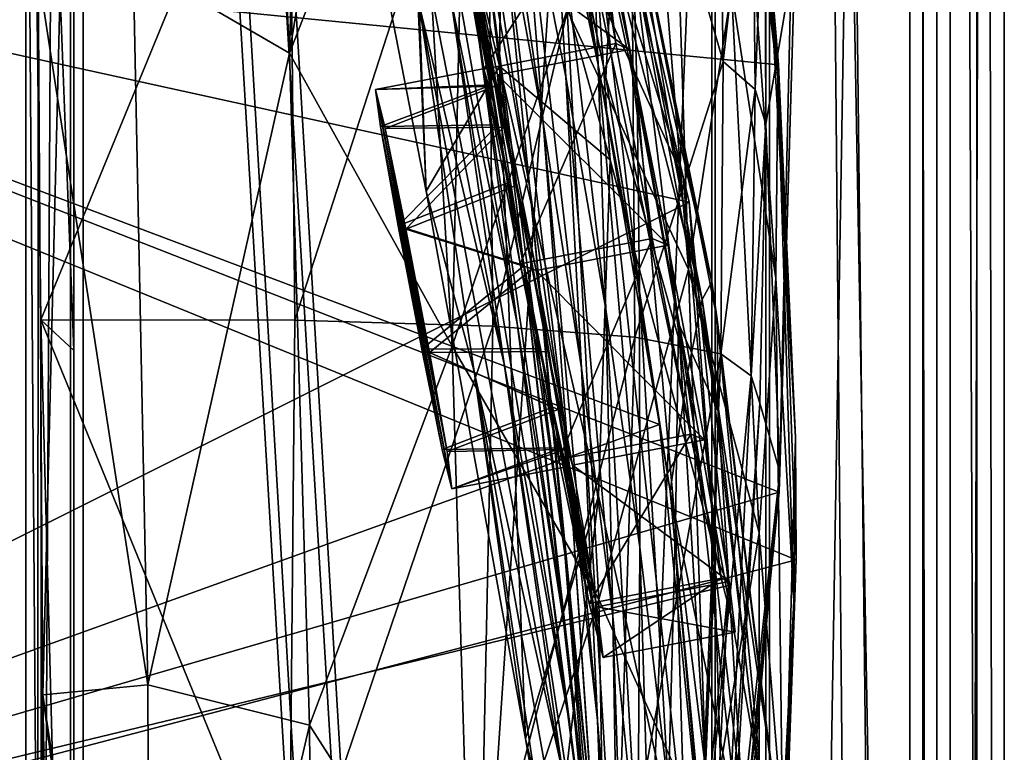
# Model space of a CAD drawing. Header units: metres. Extents: x -904 to 0, y -908 to 0.
# Tile 64 of 154: x -55 to 0, y -485 to -444. Entities that reach past the tile are written whole.
import ezdxf

# ---------------------------------------------------------------- set-up
doc = ezdxf.new("R2010")
doc.units = ezdxf.units.M

msp = doc.modelspace()

# ---------------------------------------------------------------- linework, layer by layer
at = {"layer": 'None012'}
for points in [[(-51.518902, -163.519562, 2063.059814), (-51.518902, -836.377136, 2063.059814), (-4.519207, -133.377289, 2063.059814)], [(-51.518902, -836.377136, 2063.059814), (-34.448139, -844.306091, 2063.059814), (-4.519207, -133.377289, 2063.059814)], [(-34.448139, -844.306091, 163.059708), (-51.518902, -836.377136, 163.059708), (-4.519207, -133.377289, 163.059708)], [(-4.519207, -133.377289, 163.059708), (-51.518902, -836.377136, 163.059708), (-51.518902, -163.519562, 163.059708)], [(-4.519207, -133.377289, 2063.059814), (-34.448139, -844.306091, 2063.059814), (-4.519207, -887.377258, 2063.059814)], [(-4.519207, -887.377258, 163.059708), (-34.448139, -844.306091, 163.059708), (-4.519207, -133.377289, 163.059708)], [(-4.519207, -887.377258, 163.059708), (-4.519207, -133.377289, 163.059708), (-4.519207, -887.377258, 173.920044)], [(-4.519207, -133.377289, 163.059708), (-4.519207, -133.377289, 2063.059814), (-4.519207, -887.377258, 173.920044)], [(-4.519207, -887.377258, 173.920044), (-4.519207, -133.377289, 2063.059814), (-4.519207, -887.377258, 2051.920166)], [(-4.519207, -133.377289, 2063.059814), (-4.519207, -887.377258, 2063.059814), (-4.519207, -887.377258, 2051.920166)], [(-51.518902, -836.377136, 163.059708), (-51.518902, -495.105316, 182.490662), (-51.518902, -163.519562, 163.059708)], [(-51.518902, -495.105316, 182.490662), (-51.518902, -411.783142, 184.444412), (-51.518902, -163.519562, 163.059708)], [(-51.518902, -163.519562, 2063.059814), (-51.518902, -395.558533, 2040.610718), (-51.518902, -462.743958, 2043.003296)], [(-51.518902, -462.743958, 2043.003296), (-51.518902, -529.971802, 2043.136353), (-51.518902, -163.519562, 2063.059814)], [(-51.518902, -529.971802, 2043.136353), (-51.518902, -836.377136, 2063.059814), (-51.518902, -163.519562, 2063.059814)], [(-53.340942, -461.049896, 2042.971069), (-51.518902, -462.743958, 2043.003296), (-54.164406, -394.131256, 2040.5354)], [(-51.518902, -462.743958, 2043.003296), (-51.518902, -395.558533, 2040.610718), (-54.164406, -394.131256, 2040.5354)], [(-53.340942, -461.049896, 2042.971069), (-54.164406, -394.131256, 2040.5354), (-39.61805, -427.646545, 1989.055786)], [(-38.348515, -402.753815, 284.171265), (-41.466755, -410.242004, 259.599365), (-39.583576, -446.280334, 258.79776)], [(-33.971493, -411.755524, 308.193176), (-38.348515, -402.753815, 284.171265), (-39.583576, -446.280334, 258.79776)], [(-41.466755, -410.242004, 259.599365), (-48.223858, -441.255127, 210.920059), (-39.583576, -446.280334, 258.79776)], [(-53.500282, -441.798859, 183.34021), (-51.518902, -411.783142, 184.444412), (-53.231441, -481.806213, 182.569717)], [(-51.518902, -411.783142, 184.444412), (-51.518902, -495.105316, 182.490662), (-53.231441, -481.806213, 182.569717)], [(-39.583576, -446.280334, 258.79776), (-32.583176, -428.331787, 307.561737), (-33.971493, -411.755524, 308.193176)], [(-99.678642, -438.399719, 620.116516), (-15.603981, -419.807495, 617.914917), (-12.499131, -446.94281, 617.833618)], [(-32.583176, -428.331787, 307.561737), (-30.561993, -462.501282, 306.527161), (-29.656506, -420.104492, 332.282196)], [(-30.561993, -462.501282, 306.527161), (-24.209671, -443.884186, 355.985626), (-29.656506, -420.104492, 332.282196)], [(-12.499131, -446.94281, 617.833618), (-15.603981, -419.807495, 617.914917), (-13.09072, -439.788452, 614.894409)], [(-19.941626, -427.695374, 406.499817), (-17.489773, -458.265411, 405.625305), (-18.708691, -420.534302, 432.119202)], [(-17.489773, -458.265411, 405.625305), (-15.107247, -442.764496, 457.192108), (-18.708691, -420.534302, 432.119202)], [(-12.537746, -447.631104, 562.615112), (-15.217979, -420.31778, 562.786987), (-14.685354, -430.100006, 509.626068)], [(-12.537746, -447.631104, 562.615112), (-13.09072, -439.788452, 614.894409), (-15.217979, -420.31778, 562.786987)], [(-29.558035, -422.518158, 1122.292114), (-25.525948, -450.117371, 1179.093262), (-28.012222, -436.633972, 1179.058716)], [(-26.767199, -434.950378, 1122.294556), (-25.525948, -450.117371, 1179.093262), (-29.558035, -422.518158, 1122.292114)], [(-26.266474, -453.771515, 1235.791992), (-28.885721, -439.077972, 1235.691895), (-30.888161, -423.265381, 1179.018677)], [(-30.888161, -423.265381, 1179.018677), (-28.012222, -436.633972, 1179.058716), (-26.266474, -453.771515, 1235.791992)], [(-29.635101, -441.526672, 1291.942627), (-32.032661, -424.448486, 1235.577759), (-26.647066, -457.755096, 1292.13147)], [(-32.032661, -424.448486, 1235.577759), (-28.885721, -439.077972, 1235.691895), (-26.647066, -457.755096, 1292.13147)], [(-37.356434, -426.512329, 1402.288574), (-32.004139, -453.92395, 1457.211426), (-33.270531, -424.920715, 1426.933105)], [(-33.270531, -424.920715, 1426.933105), (-32.004139, -453.92395, 1457.211426), (-27.947353, -447.011566, 1473.652832)], [(-27.947353, -447.011566, 1473.652832), (-27.758911, -430.803101, 1472.950806), (-33.270531, -424.920715, 1426.933105)], [(-25.053854, -434.751526, 1065.653687), (-25.739313, -425.04071, 1009.108154), (-22.494465, -446.926056, 1065.654785)], [(-25.739313, -425.04071, 1009.108154), (-22.91737, -436.637848, 1009.126465), (-22.494465, -446.926056, 1065.654785)], [(-35.178562, -425.408478, 1347.30896), (-27.690105, -463.488617, 1402.98291), (-32.400627, -443.59845, 1402.633789)], [(-35.178562, -425.408478, 1347.30896), (-30.641474, -443.239197, 1347.621338), (-27.690105, -463.488617, 1402.98291)], [(-30.641474, -443.239197, 1347.621338), (-33.317085, -425.375366, 1291.730469), (-26.972757, -461.240997, 1347.90271)], [(-26.972757, -461.240997, 1347.90271), (-33.317085, -425.375366, 1291.730469), (-29.635101, -441.526672, 1291.942627)], [(-26.636244, -426.248718, 663.443481), (-22.06394, -447.641571, 663.647583), (-21.700401, -440.678894, 721.290283)], [(-23.753292, -439.487976, 660.691772), (-22.06394, -447.641571, 663.647583), (-26.636244, -426.248718, 663.443481)], [(-32.004139, -453.92395, 1457.211426), (-37.356434, -426.512329, 1402.288574), (-32.400627, -443.59845, 1402.633789)], [(-39.287197, -461.073547, 1989.900391), (-53.340942, -461.049896, 2042.971069), (-39.61805, -427.646545, 1989.055786)], [(-39.287197, -461.073547, 1989.900391), (-39.61805, -427.646545, 1989.055786), (-28.625902, -428.188019, 1935.435791)], [(-17.489773, -458.265411, 405.625305), (-19.941626, -427.695374, 406.499817), (-24.209671, -443.884186, 355.985626)], [(-30.561993, -462.501282, 306.527161), (-32.583176, -428.331787, 307.561737), (-39.583576, -446.280334, 258.79776)], [(-39.287197, -461.073547, 1989.900391), (-28.625902, -428.188019, 1935.435791), (-28.317274, -461.395416, 1936.170898)], [(-28.317274, -461.395416, 1936.170898), (-28.625902, -428.188019, 1935.435791), (-20.694532, -429.176331, 1881.330322)], [(-20.694532, -429.176331, 1881.330322), (-20.449392, -462.014984, 1881.945313), (-28.317274, -461.395416, 1936.170898)], [(-15.817269, -430.610657, 1826.89917), (-15.569982, -446.751587, 1827.190186), (-20.694532, -429.176331, 1881.330322)], [(-15.569982, -446.751587, 1827.190186), (-20.449392, -462.014984, 1881.945313), (-20.694532, -429.176331, 1881.330322)], [(-12.652459, -458.735779, 509.307831), (-14.685354, -430.100006, 509.626068), (-15.107247, -442.764496, 457.192108)], [(-12.652459, -458.735779, 509.307831), (-12.537746, -447.631104, 562.615112), (-14.685354, -430.100006, 509.626068)], [(-13.960463, -432.489746, 1772.302612), (-15.569982, -446.751587, 1827.190186), (-15.817269, -430.610657, 1826.89917)], [(-27.758911, -430.803101, 1472.950806), (-27.947353, -447.011566, 1473.652832), (-21.8262, -452.197479, 1518.983765)], [(-22.484701, -442.906311, 1518.765625), (-27.758911, -430.803101, 1472.950806), (-21.8262, -452.197479, 1518.983765)], [(-99.568741, -436.492767, 1605.907959), (-12.460872, -470.582123, 1608.189087), (-11.586427, -432.041046, 1608.211792)], [(-12.460872, -470.582123, 1608.189087), (-11.577453, -440.62085, 1611.000122), (-11.586427, -432.041046, 1608.211792)], [(-17.78824, -453.17514, 1562.03418), (-22.57564, -432.777924, 1562.240112), (-23.789267, -433.676605, 1518.547607)], [(-22.316433, -433.921112, 1565.080933), (-22.57564, -432.777924, 1562.240112), (-17.78824, -453.17514, 1562.03418)], [(-13.960463, -432.489746, 1772.302612), (-13.792759, -448.301758, 1772.519653), (-15.569982, -446.751587, 1827.190186)], [(-13.259575, -434.812103, 1717.66394), (-13.792759, -448.301758, 1772.519653), (-13.960463, -432.489746, 1772.302612)], [(-22.316433, -433.921112, 1565.080933), (-17.453024, -454.52655, 1564.956543), (-99.569656, -436.508667, 1567.110596)], [(-22.484701, -442.906311, 1518.765625), (-17.78824, -453.17514, 1562.03418), (-23.789267, -433.676605, 1518.547607)], [(-17.453024, -454.52655, 1564.956543), (-22.316433, -433.921112, 1565.080933), (-17.78824, -453.17514, 1562.03418)], [(-25.053854, -434.751526, 1065.653687), (-24.269331, -447.592407, 1122.296509), (-26.767199, -434.950378, 1122.294556)], [(-24.269331, -447.592407, 1122.296509), (-23.417582, -463.717316, 1179.122314), (-26.767199, -434.950378, 1122.294556)], [(-23.417582, -463.717316, 1179.122314), (-25.525948, -450.117371, 1179.093262), (-26.767199, -434.950378, 1122.294556)], [(-22.494465, -446.926056, 1065.654785), (-22.069218, -460.472687, 1122.298218), (-25.053854, -434.751526, 1065.653687)], [(-22.069218, -460.472687, 1122.298218), (-24.269331, -447.592407, 1122.296509), (-25.053854, -434.751526, 1065.653687)], [(-16.198446, -458.950409, 838.390564), (-21.054705, -434.966492, 838.324768), (-21.3613, -436.348541, 780.275574)], [(-16.198446, -458.950409, 838.390564), (-15.902235, -461.000885, 895.725647), (-21.054705, -434.966492, 838.324768)], [(-15.902235, -461.000885, 895.725647), (-20.77619, -436.528656, 895.674438), (-21.054705, -434.966492, 838.324768)], [(-13.259575, -434.812103, 1717.66394), (-13.199963, -450.223816, 1717.807373), (-13.792759, -448.301758, 1772.519653)], [(-11.577453, -440.62085, 1611.000122), (-13.199963, -450.223816, 1717.807373), (-13.259575, -434.812103, 1717.66394)], [(-99.569656, -436.508667, 1567.110596), (-17.453024, -454.52655, 1564.956543), (-101.421379, -496.47702, 1567.159058)], [(-99.568741, -436.492737, 658.706482), (-101.42131, -496.465118, 658.65802), (-19.097067, -466.842743, 660.813721)], [(-99.568741, -436.492767, 1605.907959), (-101.42131, -496.465149, 1605.859497), (-12.460872, -470.582123, 1608.189087)], [(-23.753292, -439.487976, 660.691772), (-99.568741, -436.492737, 658.706482), (-19.097067, -466.842743, 660.813721)], [(-28.012222, -436.633972, 1179.058716), (-25.525948, -450.117371, 1179.093262), (-24.154392, -468.495483, 1235.878174)], [(-28.012222, -436.633972, 1179.058716), (-24.154392, -468.495483, 1235.878174), (-26.266474, -453.771515, 1235.791992)], [(-22.91737, -436.637848, 1009.126465), (-20.530994, -441.075623, 952.545898), (-20.332975, -448.687317, 1009.139709)], [(-22.494465, -446.926056, 1065.654785), (-22.91737, -436.637848, 1009.126465), (-20.202732, -459.475494, 1065.655396)], [(-22.91737, -436.637848, 1009.126465), (-20.332975, -448.687317, 1009.139709), (-20.202732, -459.475494, 1065.655396)], [(-16.734985, -459.917786, 780.342651), (-21.3613, -436.348541, 780.275574), (-21.700401, -440.678894, 721.290283)], [(-16.734985, -459.917786, 780.342651), (-16.198446, -458.950409, 838.390564), (-21.3613, -436.348541, 780.275574)], [(-15.902235, -461.000885, 895.725647), (-15.851706, -466.111115, 952.576538), (-20.77619, -436.528656, 895.674438)], [(-15.851706, -466.111115, 952.576538), (-20.530994, -441.075623, 952.545898), (-20.77619, -436.528656, 895.674438)], [(-101.429382, -497.886383, 620.162354), (-99.678642, -438.399719, 620.116516), (-11.520406, -474.334778, 617.807983)], [(-99.678642, -438.399719, 620.116516), (-12.499131, -446.94281, 617.833618), (-11.520406, -474.334778, 617.807983)], [(-26.647066, -457.755096, 1292.13147), (-28.885721, -439.077972, 1235.691895), (-24.335777, -473.984528, 1292.296997)], [(-28.885721, -439.077972, 1235.691895), (-26.266474, -453.771515, 1235.791992), (-24.335777, -473.984528, 1292.296997)], [(-23.753292, -439.487976, 660.691772), (-19.097067, -466.842743, 660.813721), (-22.06394, -447.641571, 663.647583)], [(-11.55794, -467.553864, 614.797363), (-13.09072, -439.788452, 614.894409), (-12.537746, -447.631104, 562.615112)], [(-12.499131, -446.94281, 617.833618), (-13.09072, -439.788452, 614.894409), (-11.55794, -467.553864, 614.797363)], [(-21.700401, -440.678894, 721.290283), (-22.06394, -447.641571, 663.647583), (-17.516373, -463.907623, 721.338074)], [(-17.516373, -463.907623, 721.338074), (-16.734985, -459.917786, 780.342651), (-21.700401, -440.678894, 721.290283)], [(-11.577453, -440.62085, 1611.000122), (-12.433165, -469.460388, 1611.014282), (-13.199963, -450.223816, 1717.807373)], [(-12.433165, -469.460388, 1611.014282), (-11.577453, -440.62085, 1611.000122), (-12.460872, -470.582123, 1608.189087)], [(-47.422199, -481.255951, 210.920059), (-48.223858, -441.255127, 210.920059), (-53.500282, -441.798859, 183.34021)], [(-48.223858, -441.255127, 210.920059), (-47.422199, -481.255951, 210.920059), (-39.583576, -446.280334, 258.79776)], [(-26.972757, -461.240997, 1347.90271), (-29.635101, -441.526672, 1291.942627), (-24.173979, -479.291046, 1348.152954)], [(-29.635101, -441.526672, 1291.942627), (-26.647066, -457.755096, 1292.13147), (-24.173979, -479.291046, 1348.152954)], [(-20.530994, -441.075623, 952.545898), (-18.030481, -461.245117, 1009.147888), (-20.332975, -448.687317, 1009.139709)], [(-20.530994, -441.075623, 952.545898), (-15.851706, -466.111115, 952.576538), (-18.030481, -461.245117, 1009.147888)], [(-53.231441, -481.806213, 182.569717), (-47.422199, -481.255951, 210.920059), (-53.500282, -441.798859, 183.34021)], [(-21.8262, -452.197479, 1518.983765), (-15.968112, -474.107147, 1561.944824), (-22.484701, -442.906311, 1518.765625)], [(-15.968112, -474.107147, 1561.944824), (-17.78824, -453.17514, 1562.03418), (-22.484701, -442.906311, 1518.765625)], [(-13.564385, -472.839905, 456.759827), (-15.107247, -442.764496, 457.192108), (-17.489773, -458.265411, 405.625305)], [(-13.564385, -472.839905, 456.759827), (-12.652459, -458.735779, 509.307831), (-15.107247, -442.764496, 457.192108)], [(-29.351326, -463.90155, 1457.369507), (-32.004139, -453.92395, 1457.211426), (-32.400627, -443.59845, 1402.633789)], [(-32.400627, -443.59845, 1402.633789), (-27.690105, -463.488617, 1402.98291), (-24.453058, -486.070496, 1457.692871)], [(-24.453058, -486.070496, 1457.692871), (-29.351326, -463.90155, 1457.369507), (-32.400627, -443.59845, 1402.633789)], [(-30.641474, -443.239197, 1347.621338), (-24.04295, -483.567261, 1403.297119), (-27.690105, -463.488617, 1402.98291)], [(-24.04295, -483.567261, 1403.297119), (-30.641474, -443.239197, 1347.621338), (-26.972757, -461.240997, 1347.90271)], [(-22.443432, -476.522217, 355.114563), (-24.209671, -443.884186, 355.985626), (-30.561993, -462.501282, 306.527161)], [(-22.443432, -476.522217, 355.114563), (-17.489773, -458.265411, 405.625305), (-24.209671, -443.884186, 355.985626)], [(-39.583576, -446.280334, 258.79776), (-47.422199, -481.255951, 210.920059), (-38.477341, -483.487183, 258.177063)], [(-38.477341, -483.487183, 258.177063), (-30.561993, -462.501282, 306.527161), (-39.583576, -446.280334, 258.79776)], [(-32.004139, -453.92395, 1457.211426), (-26.509085, -484.23468, 1511.554932), (-27.947353, -447.011566, 1473.652832)], [(-27.947353, -447.011566, 1473.652832), (-26.509085, -484.23468, 1511.554932), (-22.460718, -470.781799, 1519.420044)], [(-21.8262, -452.197479, 1518.983765), (-27.947353, -447.011566, 1473.652832), (-22.460718, -470.781799, 1519.420044)], [(-20.202732, -459.475494, 1065.655396), (-20.17515, -473.619904, 1122.299561), (-22.494465, -446.926056, 1065.654785)], [(-20.17515, -473.619904, 1122.299561), (-22.069218, -460.472687, 1122.298218), (-22.494465, -446.926056, 1065.654785)], [(-15.688101, -462.931641, 1827.387939), (-20.449392, -462.014984, 1881.945313), (-15.569982, -446.751587, 1827.190186)], [(-13.792759, -448.301758, 1772.519653), (-15.688101, -462.931641, 1827.387939), (-15.569982, -446.751587, 1827.190186)], [(-11.520406, -474.334778, 617.807983), (-12.499131, -446.94281, 617.833618), (-11.55794, -467.553864, 614.797363)], [(-22.069218, -460.472687, 1122.298218), (-21.674414, -477.437927, 1179.145752), (-24.269331, -447.592407, 1122.296509)], [(-21.674414, -477.437927, 1179.145752), (-23.417582, -463.717316, 1179.122314), (-24.269331, -447.592407, 1122.296509)], [(-22.06394, -447.641571, 663.647583), (-18.509378, -470.528442, 663.803223), (-17.516373, -463.907623, 721.338074)], [(-19.097067, -466.842743, 660.813721), (-18.509378, -470.528442, 663.803223), (-22.06394, -447.641571, 663.647583)], [(-11.650246, -476.623627, 562.581543), (-12.537746, -447.631104, 562.615112), (-12.652459, -458.735779, 509.307831)], [(-11.650246, -476.623627, 562.581543), (-11.55794, -467.553864, 614.797363), (-12.537746, -447.631104, 562.615112)], [(-13.792759, -448.301758, 1772.519653), (-14.011179, -464.144623, 1772.66394), (-15.688101, -462.931641, 1827.387939)], [(-13.199963, -450.223816, 1717.807373), (-14.011179, -464.144623, 1772.66394), (-13.792759, -448.301758, 1772.519653)], [(-20.332975, -448.687317, 1009.139709), (-18.030481, -461.245117, 1009.147888), (-18.209492, -472.444244, 1065.655396)], [(-20.202732, -459.475494, 1065.655396), (-20.332975, -448.687317, 1009.139709), (-18.209492, -472.444244, 1065.655396)], [(-25.525948, -450.117371, 1179.093262), (-22.521439, -483.21991, 1235.950317), (-24.154392, -468.495483, 1235.878174)], [(-23.417582, -463.717316, 1179.122314), (-22.521439, -483.21991, 1235.950317), (-25.525948, -450.117371, 1179.093262)], [(-13.199963, -450.223816, 1717.807373), (-13.537316, -465.652832, 1717.900269), (-14.011179, -464.144623, 1772.66394)], [(-12.433165, -469.460388, 1611.014282), (-13.537316, -465.652832, 1717.900269), (-13.199963, -450.223816, 1717.807373)], [(-22.460718, -470.781799, 1519.420044), (-17.117603, -495.07605, 1561.973389), (-21.8262, -452.197479, 1518.983765)], [(-17.117603, -495.07605, 1561.973389), (-15.968112, -474.107147, 1561.944824), (-21.8262, -452.197479, 1518.983765)], [(-17.453024, -454.52655, 1564.956543), (-17.78824, -453.17514, 1562.03418), (-15.968112, -474.107147, 1561.944824)], [(-26.509085, -484.23468, 1511.554932), (-32.004139, -453.92395, 1457.211426), (-29.351326, -463.90155, 1457.369507)], [(-24.335777, -473.984528, 1292.296997), (-26.266474, -453.771515, 1235.791992), (-22.668257, -490.14212, 1292.439209)], [(-26.266474, -453.771515, 1235.791992), (-24.154392, -468.495483, 1235.878174), (-22.668257, -490.14212, 1292.439209)], [(-17.453024, -454.52655, 1564.956543), (-15.270548, -475.75589, 1564.914185), (-101.421379, -496.47702, 1567.159058)], [(-15.270548, -475.75589, 1564.914185), (-17.453024, -454.52655, 1564.956543), (-15.968112, -474.107147, 1561.944824)], [(-24.173979, -479.291046, 1348.152954), (-26.647066, -457.755096, 1292.13147), (-22.222027, -497.267059, 1348.372314)], [(-26.647066, -457.755096, 1292.13147), (-24.335777, -473.984528, 1292.296997), (-22.222027, -497.267059, 1348.372314)], [(-16.398525, -489.893097, 405.125092), (-17.489773, -458.265411, 405.625305), (-22.443432, -476.522217, 355.114563)], [(-16.398525, -489.893097, 405.125092), (-13.564385, -472.839905, 456.759827), (-17.489773, -458.265411, 405.625305)], [(-12.882191, -485.726715, 838.363281), (-16.198446, -458.950409, 838.390564), (-16.734985, -459.917786, 780.342651)], [(-12.882191, -485.726715, 838.363281), (-12.607658, -488.300873, 895.702209), (-16.198446, -458.950409, 838.390564)], [(-12.607658, -488.300873, 895.702209), (-15.902235, -461.000885, 895.725647), (-16.198446, -458.950409, 838.390564)], [(-12.282374, -488.904602, 509.239197), (-12.652459, -458.735779, 509.307831), (-13.564385, -472.839905, 456.759827)], [(-12.282374, -488.904602, 509.239197), (-11.650246, -476.623627, 562.581543), (-12.652459, -458.735779, 509.307831)], [(-18.209492, -472.444244, 1065.655396), (-18.599287, -487.062866, 1122.300415), (-20.202732, -459.475494, 1065.655396)], [(-18.599287, -487.062866, 1122.300415), (-20.17515, -473.619904, 1122.299561), (-20.202732, -459.475494, 1065.655396)], [(-13.578772, -486.092316, 780.316284), (-16.734985, -459.917786, 780.342651), (-17.516373, -463.907623, 721.338074)], [(-13.578772, -486.092316, 780.316284), (-12.882191, -485.726715, 838.363281), (-16.734985, -459.917786, 780.342651)], [(-20.17515, -473.619904, 1122.299561), (-20.28372, -491.285797, 1179.163696), (-22.069218, -460.472687, 1122.298218)], [(-20.28372, -491.285797, 1179.163696), (-21.674414, -477.437927, 1179.145752), (-22.069218, -460.472687, 1122.298218)], [(-53.266441, -528.286011, 2043.160522), (-51.518902, -529.971802, 2043.136353), (-53.340942, -461.049896, 2042.971069)], [(-51.518902, -529.971802, 2043.136353), (-51.518902, -462.743958, 2043.003296), (-53.340942, -461.049896, 2042.971069)], [(-53.266441, -528.286011, 2043.160522), (-53.340942, -461.049896, 2042.971069), (-39.602764, -494.622528, 1990.200928)], [(-53.340942, -461.049896, 2042.971069), (-39.287197, -461.073547, 1989.900391), (-39.602764, -494.622528, 1990.200928)], [(-39.602764, -494.622528, 1990.200928), (-39.287197, -461.073547, 1989.900391), (-28.317274, -461.395416, 1936.170898)], [(-12.607658, -488.300873, 895.702209), (-12.760496, -493.85672, 952.559692), (-15.902235, -461.000885, 895.725647)], [(-12.760496, -493.85672, 952.559692), (-15.851706, -466.111115, 952.576538), (-15.902235, -461.000885, 895.725647)], [(-28.317274, -461.395416, 1936.170898), (-29.019733, -494.74881, 1936.401733), (-39.602764, -494.622528, 1990.200928)], [(-20.449392, -462.014984, 1881.945313), (-29.019733, -494.74881, 1936.401733), (-28.317274, -461.395416, 1936.170898)], [(-24.04295, -483.567261, 1403.297119), (-26.972757, -461.240997, 1347.90271), (-21.463589, -503.659515, 1403.576782)], [(-26.972757, -461.240997, 1347.90271), (-24.173979, -479.291046, 1348.152954), (-21.463589, -503.659515, 1403.576782)], [(-18.030481, -461.245117, 1009.147888), (-16.551174, -485.874695, 1065.654785), (-18.209492, -472.444244, 1065.655396)], [(-16.551174, -485.874695, 1065.654785), (-18.030481, -461.245117, 1009.147888), (-16.061007, -474.3638, 1009.150879)], [(-18.030481, -461.245117, 1009.147888), (-15.851706, -466.111115, 952.576538), (-16.061007, -474.3638, 1009.150879)], [(-29.019733, -494.74881, 1936.401733), (-20.449392, -462.014984, 1881.945313), (-21.486528, -495.002411, 1882.114014)], [(-20.449392, -462.014984, 1881.945313), (-15.688101, -462.931641, 1827.387939), (-21.486528, -495.002411, 1882.114014)], [(-29.539288, -497.448395, 305.797028), (-30.561993, -462.501282, 306.527161), (-38.477341, -483.487183, 258.177063)], [(-29.539288, -497.448395, 305.797028), (-22.443432, -476.522217, 355.114563), (-30.561993, -462.501282, 306.527161)], [(-15.688101, -462.931641, 1827.387939), (-17.018021, -495.383057, 1827.502563), (-21.486528, -495.002411, 1882.114014)], [(-14.011179, -464.144623, 1772.66394), (-17.018021, -495.383057, 1827.502563), (-15.688101, -462.931641, 1827.387939)], [(-26.01474, -486.243317, 1511.426025), (-26.509085, -484.23468, 1511.554932), (-29.351326, -463.90155, 1457.369507)], [(-20.912622, -510.899231, 1511.640137), (-29.351326, -463.90155, 1457.369507), (-24.453058, -486.070496, 1457.692871)], [(-26.01474, -486.243317, 1511.426025), (-29.351326, -463.90155, 1457.369507), (-20.912622, -510.899231, 1511.640137)], [(-27.690105, -463.488617, 1402.98291), (-20.834852, -508.446198, 1457.984009), (-24.453058, -486.070496, 1457.692871)], [(-27.690105, -463.488617, 1402.98291), (-24.04295, -483.567261, 1403.297119), (-20.834852, -508.446198, 1457.984009)], [(-22.521439, -483.21991, 1235.950317), (-23.417582, -463.717316, 1179.122314), (-21.333569, -497.919495, 1236.008545)], [(-23.417582, -463.717316, 1179.122314), (-21.674414, -477.437927, 1179.145752), (-21.333569, -497.919495, 1236.008545)], [(-17.516373, -463.907623, 721.338074), (-18.509378, -470.528442, 663.803223), (-14.701887, -489.402588, 721.319885)], [(-14.701887, -489.402588, 721.319885), (-13.578772, -486.092316, 780.316284), (-17.516373, -463.907623, 721.338074)], [(-14.011179, -464.144623, 1772.66394), (-15.602613, -495.890411, 1772.733154), (-17.018021, -495.383057, 1827.502563)], [(-13.537316, -465.652832, 1717.900269), (-15.602613, -495.890411, 1772.733154), (-14.011179, -464.144623, 1772.66394)], [(-15.602613, -495.890411, 1772.733154), (-13.537316, -465.652832, 1717.900269), (-15.397907, -496.523987, 1717.933838)], [(-13.537316, -465.652832, 1717.900269), (-12.433165, -469.460388, 1611.014282), (-15.397907, -496.523987, 1717.933838)], [(-16.061007, -474.3638, 1009.150879), (-15.851706, -466.111115, 952.576538), (-14.4817, -488.092499, 1009.148804)], [(-15.851706, -466.111115, 952.576538), (-12.760496, -493.85672, 952.559692), (-14.4817, -488.092499, 1009.148804)], [(-19.097067, -466.842743, 660.813721), (-101.42131, -496.465118, 658.65802), (-16.345406, -494.513519, 660.885803)], [(-19.097067, -466.842743, 660.813721), (-16.345406, -494.513519, 660.885803), (-18.509378, -470.528442, 663.803223)], [(-12.353572, -497.530182, 614.80658), (-11.55794, -467.553864, 614.797363), (-11.650246, -476.623627, 562.581543)], [(-11.520406, -474.334778, 617.807983), (-11.55794, -467.553864, 614.797363), (-12.353572, -497.530182, 614.80658)], [(-22.668257, -490.14212, 1292.439209), (-24.154392, -468.495483, 1235.878174), (-21.597239, -506.160736, 1292.558105)], [(-24.154392, -468.495483, 1235.878174), (-22.521439, -483.21991, 1235.950317), (-21.597239, -506.160736, 1292.558105)], [(-14.931726, -498.121948, 1610.943604), (-12.433165, -469.460388, 1611.014282), (-16.298012, -508.943115, 1608.088379)], [(-16.298012, -508.943115, 1608.088379), (-12.433165, -469.460388, 1611.014282), (-12.460872, -470.582123, 1608.189087)], [(-12.433165, -469.460388, 1611.014282), (-14.931726, -498.121948, 1610.943604), (-15.397907, -496.523987, 1717.933838)], [(-101.42131, -496.465149, 1605.859497), (-16.298012, -508.943115, 1608.088379), (-12.460872, -470.582123, 1608.189087)], [(-26.509085, -484.23468, 1511.554932), (-25.024693, -492.774902, 1525.875122), (-22.460718, -470.781799, 1519.420044)], [(-22.460718, -470.781799, 1519.420044), (-25.024693, -492.774902, 1525.875122), (-17.117603, -495.07605, 1561.973389)], [(-18.509378, -470.528442, 663.803223), (-16.183268, -495.319733, 663.899475), (-14.701887, -489.402588, 721.319885)], [(-16.345406, -494.513519, 660.885803), (-16.183268, -495.319733, 663.899475), (-18.509378, -470.528442, 663.803223)], [(-17.35783, -500.8302, 1122.301025), (-18.599287, -487.062866, 1122.300415), (-18.209492, -472.444244, 1065.655396)], [(-16.551174, -485.874695, 1065.654785), (-17.35783, -500.8302, 1122.301025), (-18.209492, -472.444244, 1065.655396)], [(-13.566189, -504.144501, 456.6586), (-13.564385, -472.839905, 456.759827), (-16.398525, -489.893097, 405.125092)], [(-13.566189, -504.144501, 456.6586), (-12.282374, -488.904602, 509.239197), (-13.564385, -472.839905, 456.759827)], [(-19.233835, -505.269989, 1179.17627), (-20.28372, -491.285797, 1179.163696), (-20.17515, -473.619904, 1122.299561)], [(-18.599287, -487.062866, 1122.300415), (-19.233835, -505.269989, 1179.17627), (-20.17515, -473.619904, 1122.299561)], [(-22.222027, -497.267059, 1348.372314), (-24.335777, -473.984528, 1292.296997), (-21.069534, -515.051147, 1348.560547)], [(-24.335777, -473.984528, 1292.296997), (-22.668257, -490.14212, 1292.439209), (-21.069534, -515.051147, 1348.560547)], [(-15.270548, -475.75589, 1564.914185), (-15.968112, -474.107147, 1561.944824), (-17.117603, -495.07605, 1561.973389)], [(-11.520406, -474.334778, 617.807983), (-12.687592, -501.71936, 617.838562), (-101.429382, -497.886383, 620.162354)], [(-15.269579, -499.806885, 1065.653809), (-16.551174, -485.874695, 1065.654785), (-16.061007, -474.3638, 1009.150879)], [(-14.4817, -488.092499, 1009.148804), (-15.269579, -499.806885, 1065.653809), (-16.061007, -474.3638, 1009.150879)], [(-12.687592, -501.71936, 617.838562), (-11.520406, -474.334778, 617.807983), (-12.353572, -497.530182, 614.80658)], [(-101.421379, -496.47702, 1567.159058), (-15.270548, -475.75589, 1564.914185), (-16.313786, -496.95752, 1564.947876)], [(-16.313786, -496.95752, 1564.947876), (-15.270548, -475.75589, 1564.914185), (-17.117603, -495.07605, 1561.973389)], [(-21.854267, -509.806885, 354.61145), (-22.443432, -476.522217, 355.114563), (-29.539288, -497.448395, 305.797028)], [(-21.854267, -509.806885, 354.61145), (-16.398525, -489.893097, 405.125092), (-22.443432, -476.522217, 355.114563)], [(-12.879832, -507.57196, 562.68634), (-11.650246, -476.623627, 562.581543), (-12.282374, -488.904602, 509.239197)], [(-12.879832, -507.57196, 562.68634), (-12.353572, -497.530182, 614.80658), (-11.650246, -476.623627, 562.581543)], [(-21.333569, -497.919495, 1236.008545), (-21.674414, -477.437927, 1179.145752), (-20.552483, -512.573975, 1236.052734)], [(-21.674414, -477.437927, 1179.145752), (-20.28372, -491.285797, 1179.163696), (-20.552483, -512.573975, 1236.052734)], [(-21.463589, -503.659515, 1403.576782), (-24.173979, -479.291046, 1348.152954), (-19.92218, -523.590881, 1403.821655)], [(-24.173979, -479.291046, 1348.152954), (-22.222027, -497.267059, 1348.372314), (-19.92218, -523.590881, 1403.821655)], [(-47.252781, -521.315308, 210.920059), (-47.422199, -481.255951, 210.920059), (-53.231441, -481.806213, 182.569717)], [(-47.422199, -481.255951, 210.920059), (-47.252781, -521.315308, 210.920059), (-38.477341, -483.487183, 258.177063)], [(-53.241173, -521.821228, 182.599472), (-47.252781, -521.315308, 210.920059), (-53.231441, -481.806213, 182.569717)], [(-51.518902, -578.441589, 184.0103), (-53.241173, -521.821228, 182.599472), (-53.231441, -481.806213, 182.569717)], [(-53.231441, -481.806213, 182.569717), (-51.518902, -495.105316, 182.490662), (-51.518902, -578.441589, 184.0103)], [(-38.477341, -483.487183, 258.177063), (-47.252781, -521.315308, 210.920059), (-38.167416, -520.973633, 257.737305)], [(-38.167416, -520.973633, 257.737305), (-29.539288, -497.448395, 305.797028), (-38.477341, -483.487183, 258.177063)], [(-21.597239, -506.160736, 1292.558105), (-22.521439, -483.21991, 1235.950317), (-21.063517, -521.980408, 1292.653809)], [(-22.521439, -483.21991, 1235.950317), (-21.333569, -497.919495, 1236.008545), (-21.063517, -521.980408, 1292.653809)], [(-24.04295, -483.567261, 1403.297119), (-18.504261, -530.795715, 1458.24292), (-20.834852, -508.446198, 1457.984009)], [(-24.04295, -483.567261, 1403.297119), (-21.463589, -503.659515, 1403.576782), (-18.504261, -530.795715, 1458.24292)], [(-25.024693, -492.774902, 1525.875122), (-26.509085, -484.23468, 1511.554932), (-26.01474, -486.243317, 1511.426025)]]:
    msp.add_3dface(points, dxfattribs=at)
at = {"layer": 'None012334'}
for points in [[(-30.168615, -439.325348, 962.088806), (-30.505003, -436.522491, 951.056213), (-28.7626, -446.137756, 956.75)], [(-30.505003, -436.522491, 951.056213), (-28.881092, -444.987976, 951.159058), (-28.7626, -446.137756, 956.75)], [(-28.881092, -444.987976, 951.159058), (-30.505003, -436.522491, 951.056213), (-28.540661, -446.230621, 945.597107)], [(-30.505003, -436.522491, 951.056213), (-29.730923, -439.508545, 940.093933), (-28.540661, -446.230621, 945.597107)], [(-22.858332, -437.921417, 962.222595), (-30.168615, -439.325348, 962.088806), (-28.811893, -447.166107, 970.235535)], [(-29.730923, -439.508545, 940.093933), (-22.420641, -438.104614, 940.227722), (-20.743505, -446.079468, 932.273071)], [(-21.50161, -445.762177, 970.369324), (-22.858332, -437.921417, 962.222595), (-28.811893, -447.166107, 970.235535)], [(-21.50161, -445.762177, 970.369324), (-22.420641, -438.104614, 940.227722), (-22.858332, -437.921417, 962.222595)], [(-20.743505, -446.079468, 932.273071), (-22.420641, -438.104614, 940.227722), (-21.50161, -445.762177, 970.369324)], [(-28.811893, -447.166107, 970.235535), (-30.168615, -439.325348, 962.088806), (-28.331102, -448.757538, 960.664307)], [(-30.168615, -439.325348, 962.088806), (-28.7626, -446.137756, 956.75), (-28.331102, -448.757538, 960.664307)], [(-28.540661, -446.230621, 945.597107), (-29.730923, -439.508545, 940.093933), (-27.954659, -448.9151, 941.747192)], [(-29.730923, -439.508545, 940.093933), (-28.053789, -447.483398, 932.139282), (-27.954659, -448.9151, 941.747192)], [(-28.053789, -447.483398, 932.139282), (-29.730923, -439.508545, 940.093933), (-20.743505, -446.079468, 932.273071)], [(-28.480745, -447.07486, 951.184387), (-28.881092, -444.987976, 951.159058), (-28.540661, -446.230621, 945.597107)], [(-28.7626, -446.137756, 956.75), (-28.881092, -444.987976, 951.159058), (-28.381908, -448.036469, 955.874695)], [(-28.881092, -444.987976, 951.159058), (-28.480745, -447.07486, 951.184387), (-28.381908, -448.036469, 955.874695)], [(-21.50161, -445.762177, 970.369324), (-28.811893, -447.166107, 970.235535), (-26.79837, -457.943817, 973.313538)], [(-19.488087, -456.539886, 973.447266), (-21.50161, -445.762177, 970.369324), (-26.79837, -457.943817, 973.313538)], [(-19.488087, -456.539886, 973.447266), (-20.743505, -446.079468, 932.273071), (-21.50161, -445.762177, 970.369324)], [(-28.331102, -448.757538, 960.664307), (-28.7626, -446.137756, 956.75), (-28.018112, -450.245697, 959.179932)], [(-28.7626, -446.137756, 956.75), (-28.381908, -448.036469, 955.874695), (-28.018112, -450.245697, 959.179932)], [(-28.195721, -448.11438, 946.518372), (-28.540661, -446.230621, 945.597107), (-27.954659, -448.9151, 941.747192)], [(-28.195721, -448.11438, 946.518372), (-28.480745, -447.07486, 951.184387), (-28.540661, -446.230621, 945.597107)], [(-28.053789, -447.483398, 932.139282), (-20.743505, -446.079468, 932.273071), (-18.612705, -456.906281, 929.45752)], [(-18.612705, -456.906281, 929.45752), (-20.743505, -446.079468, 932.273071), (-19.488087, -456.539886, 973.447266)], [(-28.195721, -448.11438, 946.518372), (-34.820335, -448.292389, 951.068359), (-28.480745, -447.07486, 951.184387)], [(-28.381908, -448.036469, 955.874695), (-28.480745, -447.07486, 951.184387), (-34.820335, -448.292389, 951.068359)], [(-26.79837, -457.943817, 973.313538), (-28.811893, -447.166107, 970.235535), (-27.653358, -452.548248, 963.410706)], [(-28.811893, -447.166107, 970.235535), (-28.331102, -448.757538, 960.664307), (-27.653358, -452.548248, 963.410706)], [(-27.954659, -448.9151, 941.747192), (-28.053789, -447.483398, 932.139282), (-27.169453, -452.750793, 939.093506)], [(-28.053789, -447.483398, 932.139282), (-25.922987, -458.310211, 929.32373), (-27.169453, -452.750793, 939.093506)], [(-25.922987, -458.310211, 929.32373), (-28.053789, -447.483398, 932.139282), (-18.612705, -456.906281, 929.45752)], [(-34.546177, -450.352264, 957.704651), (-28.381908, -448.036469, 955.874695), (-34.820335, -448.292389, 951.068359)], [(-28.018112, -450.245697, 959.179932), (-28.381908, -448.036469, 955.874695), (-34.546177, -450.352264, 957.704651)], [(-34.283081, -450.462402, 944.483459), (-34.820335, -448.292389, 951.068359), (-28.195721, -448.11438, 946.518372)], [(-34.546177, -450.352264, 957.704651), (-34.820335, -448.292389, 951.068359), (-30.581137, -470.391479, 951.336792)], [(-30.581137, -470.391479, 951.336792), (-34.820335, -448.292389, 951.068359), (-30.854301, -468.336761, 944.700623)], [(-34.820335, -448.292389, 951.068359), (-34.283081, -450.462402, 944.483459), (-30.854301, -468.336761, 944.700623)], [(-27.701458, -450.378235, 943.267456), (-34.283081, -450.462402, 944.483459), (-28.195721, -448.11438, 946.518372)], [(-27.701458, -450.378235, 943.267456), (-28.195721, -448.11438, 946.518372), (-27.954659, -448.9151, 941.747192)], [(-27.653358, -452.548248, 963.410706), (-28.331102, -448.757538, 960.664307), (-27.445759, -453.446655, 961.496033)], [(-28.331102, -448.757538, 960.664307), (-28.018112, -450.245697, 959.179932), (-27.445759, -453.446655, 961.496033)], [(-27.701458, -450.378235, 943.267456), (-27.954659, -448.9151, 941.747192), (-27.169453, -452.750793, 939.093506)], [(-33.567928, -455.841736, 961.857239), (-28.018112, -450.245697, 959.179932), (-34.546177, -450.352264, 957.704651)], [(-33.567928, -455.841736, 961.857239), (-27.445759, -453.446655, 961.496033), (-28.018112, -450.245697, 959.179932)], [(-33.567928, -455.841736, 961.857239), (-34.546177, -450.352264, 957.704651), (-31.117397, -468.226654, 957.921753)], [(-31.117397, -468.226654, 957.921753), (-34.546177, -450.352264, 957.704651), (-30.581137, -470.391479, 951.336792)], [(-33.142227, -456.019897, 940.465027), (-34.283081, -450.462402, 944.483459), (-27.701458, -450.378235, 943.267456)], [(-30.854301, -468.336761, 944.700623), (-34.283081, -450.462402, 944.483459), (-31.832552, -462.847321, 940.547974)], [(-34.283081, -450.462402, 944.483459), (-33.142227, -456.019897, 940.465027), (-31.832552, -462.847321, 940.547974)], [(-27.038483, -453.617096, 941.029602), (-33.142227, -456.019897, 940.465027), (-27.701458, -450.378235, 943.267456)], [(-27.038483, -453.617096, 941.029602), (-27.701458, -450.378235, 943.267456), (-27.169453, -452.750793, 939.093506)], [(-27.653358, -452.548248, 963.410706), (-26.626865, -458.015594, 964.695068), (-26.79837, -457.943817, 973.313538)], [(-26.626865, -458.015594, 964.695068), (-27.653358, -452.548248, 963.410706), (-26.58456, -458.033295, 962.570435)], [(-27.653358, -452.548248, 963.410706), (-27.445759, -453.446655, 961.496033), (-26.58456, -458.033295, 962.570435)], [(-27.169453, -452.750793, 939.093506), (-25.922987, -458.310211, 929.32373), (-26.094492, -458.238434, 937.9422)], [(-27.038483, -453.617096, 941.029602), (-27.169453, -452.750793, 939.093506), (-26.094492, -458.238434, 937.9422)], [(-26.58456, -458.033295, 962.570435), (-27.445759, -453.446655, 961.496033), (-33.567928, -455.841736, 961.857239)], [(-33.142227, -456.019897, 940.465027), (-27.038483, -453.617096, 941.029602), (-26.136744, -458.220734, 940.066772)], [(-26.136744, -458.220734, 940.066772), (-27.038483, -453.617096, 941.029602), (-26.094492, -458.238434, 937.9422)], [(-32.258251, -462.669128, 961.940186), (-26.58456, -458.033295, 962.570435), (-33.567928, -455.841736, 961.857239)], [(-32.258251, -462.669128, 961.940186), (-33.567928, -455.841736, 961.857239), (-31.117397, -468.226654, 957.921753)], [(-31.832552, -462.847321, 940.547974), (-33.142227, -456.019897, 940.465027), (-26.136744, -458.220734, 940.066772)], [(-19.488087, -456.539886, 973.447266), (-26.79837, -457.943817, 973.313538), (-24.667568, -468.77063, 970.497986)], [(-17.357285, -467.366699, 970.631714), (-19.488087, -456.539886, 973.447266), (-24.667568, -468.77063, 970.497986)], [(-17.357285, -467.366699, 970.631714), (-18.612705, -456.906281, 929.45752), (-19.488087, -456.539886, 973.447266)], [(-25.922987, -458.310211, 929.32373), (-18.612705, -456.906281, 929.45752), (-16.599182, -467.68399, 932.535461)], [(-16.599182, -467.68399, 932.535461), (-18.612705, -456.906281, 929.45752), (-17.357285, -467.366699, 970.631714)], [(-25.682821, -462.636902, 961.607666), (-26.58456, -458.033295, 962.570435), (-32.258251, -462.669128, 961.940186)], [(-31.832552, -462.847321, 940.547974), (-26.136744, -458.220734, 940.066772), (-25.275545, -462.807373, 941.141235)], [(-26.626865, -458.015594, 964.695068), (-25.551903, -463.503235, 963.543762), (-26.79837, -457.943817, 973.313538)], [(-26.79837, -457.943817, 973.313538), (-25.551903, -463.503235, 963.543762), (-24.667568, -468.77063, 970.497986)], [(-25.551903, -463.503235, 963.543762), (-26.626865, -458.015594, 964.695068), (-25.682821, -462.636902, 961.607666)], [(-26.626865, -458.015594, 964.695068), (-26.58456, -458.033295, 962.570435), (-25.682821, -462.636902, 961.607666)], [(-25.275545, -462.807373, 941.141235), (-26.136744, -458.220734, 940.066772), (-25.067999, -463.70578, 939.226563)], [(-26.136744, -458.220734, 940.066772), (-26.094492, -458.238434, 937.9422), (-25.067999, -463.70578, 939.226563)], [(-25.922987, -458.310211, 929.32373), (-25.067999, -463.70578, 939.226563), (-26.094492, -458.238434, 937.9422)], [(-25.922987, -458.310211, 929.32373), (-23.909464, -469.087921, 932.401672), (-25.067999, -463.70578, 939.226563)], [(-23.909464, -469.087921, 932.401672), (-25.922987, -458.310211, 929.32373), (-16.599182, -467.68399, 932.535461)], [(-25.019846, -465.875793, 959.369812), (-25.682821, -462.636902, 961.607666), (-32.258251, -462.669128, 961.940186)], [(-25.019846, -465.875793, 959.369812), (-32.258251, -462.669128, 961.940186), (-31.117397, -468.226654, 957.921753)], [(-24.703192, -466.008301, 943.457275), (-31.832552, -462.847321, 940.547974), (-25.275545, -462.807373, 941.141235)], [(-25.551903, -463.503235, 963.543762), (-25.682821, -462.636902, 961.607666), (-25.019846, -465.875793, 959.369812)], [(-24.703192, -466.008301, 943.457275), (-25.275545, -462.807373, 941.141235), (-24.390253, -467.49649, 941.9729)], [(-25.275545, -462.807373, 941.141235), (-25.067999, -463.70578, 939.226563), (-24.390253, -467.49649, 941.9729)], [(-30.854301, -468.336761, 944.700623), (-31.832552, -462.847321, 940.547974), (-24.703192, -466.008301, 943.457275)], [(-25.551903, -463.503235, 963.543762), (-24.766699, -467.338928, 960.890015), (-24.667568, -468.77063, 970.497986)], [(-24.766699, -467.338928, 960.890015), (-25.551903, -463.503235, 963.543762), (-25.019846, -465.875793, 959.369812)], [(-23.909464, -469.087921, 932.401672), (-24.390253, -467.49649, 941.9729), (-25.067999, -463.70578, 939.226563)], [(-24.525583, -468.139648, 956.118896), (-25.019846, -465.875793, 959.369812), (-31.117397, -468.226654, 957.921753)], [(-24.339396, -468.21756, 946.762573), (-30.854301, -468.336761, 944.700623), (-24.703192, -466.008301, 943.457275)], [(-24.766699, -467.338928, 960.890015), (-25.019846, -465.875793, 959.369812), (-24.525583, -468.139648, 956.118896)], [(-24.339396, -468.21756, 946.762573), (-24.703192, -466.008301, 943.457275), (-23.958757, -470.116272, 945.887207)], [(-24.703192, -466.008301, 943.457275), (-24.390253, -467.49649, 941.9729), (-23.958757, -470.116272, 945.887207)], [(-24.667568, -468.77063, 970.497986), (-24.766699, -467.338928, 960.890015), (-22.990433, -476.745483, 962.543335)], [(-24.766699, -467.338928, 960.890015), (-24.180696, -470.023407, 957.040161), (-22.990433, -476.745483, 962.543335)], [(-24.180696, -470.023407, 957.040161), (-24.766699, -467.338928, 960.890015), (-24.525583, -468.139648, 956.118896)], [(-17.357285, -467.366699, 970.631714), (-24.667568, -468.77063, 970.497986), (-22.990433, -476.745483, 962.543335)], [(-23.909464, -469.087921, 932.401672), (-22.552742, -476.92868, 940.548462), (-24.390253, -467.49649, 941.9729)], [(-22.552742, -476.92868, 940.548462), (-23.958757, -470.116272, 945.887207), (-24.390253, -467.49649, 941.9729)], [(-23.909464, -469.087921, 932.401672), (-16.599182, -467.68399, 932.535461), (-15.242459, -475.52475, 940.68219)], [(-15.68015, -475.341553, 962.677124), (-17.357285, -467.366699, 970.631714), (-22.990433, -476.745483, 962.543335)], [(-15.68015, -475.341553, 962.677124), (-16.599182, -467.68399, 932.535461), (-17.357285, -467.366699, 970.631714)], [(-15.242459, -475.52475, 940.68219), (-16.599182, -467.68399, 932.535461), (-15.68015, -475.341553, 962.677124)], [(-24.525583, -468.139648, 956.118896), (-31.117397, -468.226654, 957.921753), (-30.581137, -470.391479, 951.336792)], [(-30.581137, -470.391479, 951.336792), (-30.854301, -468.336761, 944.700623), (-24.339396, -468.21756, 946.762573)], [(-24.240559, -469.179138, 951.452881), (-24.525583, -468.139648, 956.118896), (-30.581137, -470.391479, 951.336792)], [(-24.240559, -469.179138, 951.452881), (-30.581137, -470.391479, 951.336792), (-24.339396, -468.21756, 946.762573)], [(-24.180696, -470.023407, 957.040161), (-24.525583, -468.139648, 956.118896), (-24.240559, -469.179138, 951.452881)], [(-24.240559, -469.179138, 951.452881), (-24.339396, -468.21756, 946.762573), (-23.840263, -471.266022, 951.47821)], [(-24.339396, -468.21756, 946.762573), (-23.958757, -470.116272, 945.887207), (-23.840263, -471.266022, 951.47821)], [(-23.840263, -471.266022, 951.47821), (-24.180696, -470.023407, 957.040161), (-24.240559, -469.179138, 951.452881)], [(-22.552742, -476.92868, 940.548462), (-23.909464, -469.087921, 932.401672), (-15.242459, -475.52475, 940.68219)], [(-22.990433, -476.745483, 962.543335), (-24.180696, -470.023407, 957.040161), (-22.216352, -479.731537, 951.581055)], [(-24.180696, -470.023407, 957.040161), (-23.840263, -471.266022, 951.47821), (-22.216352, -479.731537, 951.581055)], [(-22.216352, -479.731537, 951.581055), (-23.840263, -471.266022, 951.47821), (-23.958757, -470.116272, 945.887207)], [(-22.552742, -476.92868, 940.548462), (-22.216352, -479.731537, 951.581055), (-23.958757, -470.116272, 945.887207)], [(-15.68015, -475.341553, 962.677124), (-22.990433, -476.745483, 962.543335), (-22.216352, -479.731537, 951.581055)], [(-14.906071, -478.327606, 951.714844), (-15.68015, -475.341553, 962.677124), (-22.216352, -479.731537, 951.581055)], [(-14.906071, -478.327606, 951.714844), (-15.242459, -475.52475, 940.68219), (-15.68015, -475.341553, 962.677124)], [(-22.552742, -476.92868, 940.548462), (-15.242459, -475.52475, 940.68219), (-14.906071, -478.327606, 951.714844)], [(-22.216352, -479.731537, 951.581055), (-22.552742, -476.92868, 940.548462), (-14.906071, -478.327606, 951.714844)]]:
    msp.add_3dface(points, dxfattribs=at)
at = {"layer": 'None012346'}
for points in [[(0, -904.007874), (-3.735142, -3.735142), (0, 0)], [(0, 0), (-1.527202, -1.527202, 175), (0, -904.007874)], [(-16.196362, -21.156561, 175), (-16.196362, -882.851318, 175), (-1.527202, -1.527202, 175)], [(-1.527202, -1.527202, 175), (-16.196362, -882.851318, 175), (-1.527202, -902.480652, 175)], [(-1.527202, -1.527202, 175), (-1.527202, -902.480652, 175), (0, -904.007874)], [(-3.735142, -3.735142), (-3.735142, -900.272766), (-5.236164, -5.236164, 172)], [(-3.735142, -900.272766), (-3.735142, -3.735142), (0, -904.007874)], [(-5.236164, -898.771729, 172), (-13.196362, -21.156561, 172), (-5.236164, -5.236164, 172)], [(-3.735142, -900.272766), (-5.236164, -898.771729, 172), (-5.236164, -5.236164, 172)], [(-16.196362, -882.851318, 163.059708), (-16.196362, -21.156561, 163.059708), (-53.480907, -243.617432, 163.059708)], [(-13.196362, -882.851318, 160.059708), (-51.007534, -245.042999, 160.059708), (-13.196362, -21.156561, 160.059708)], [(-16.196362, -882.851318, 175), (-16.196362, -21.156561, 175), (-16.196362, -882.851318, 163.059708)], [(-16.196362, -21.156561, 175), (-16.196362, -21.156561, 163.059708), (-16.196362, -882.851318, 163.059708)], [(-13.196362, -882.851318, 172), (-13.196362, -21.156561, 172), (-5.236164, -898.771729, 172)], [(-13.196362, -882.851318, 160.059708), (-13.196362, -21.156561, 160.059708), (-13.196362, -882.851318, 172)], [(-13.196362, -21.156561, 160.059708), (-13.196362, -21.156561, 172), (-13.196362, -882.851318, 172)], [(-53.480907, -243.617432, 163.059708), (-56.891579, -322.045685, 152.46283), (-53.546944, -840.303711, 163.059692)], [(-53.546944, -840.303711, 163.059692), (-16.196362, -882.851318, 163.059708), (-53.480907, -243.617432, 163.059708)], [(-51.007534, -245.042999, 160.059708), (-51.007534, -838.075195, 160.059708), (-54.858093, -322.842194, 149.223724)], [(-51.007534, -838.075195, 160.059708), (-51.007534, -245.042999, 160.059708), (-13.196362, -882.851318, 160.059708)], [(-56.891579, -322.045685, 152.46283), (-64.674286, -605.902954, 138.560638), (-53.546944, -840.303711, 163.059692)], [(-51.007534, -838.075195, 160.059708), (-63.065788, -604.837463, 134.984787), (-54.858093, -322.842194, 149.223724)]]:
    msp.add_3dface(points, dxfattribs=at)
at = {"layer": 'None012347'}
for points in [[(-0.00234, -0.003942, 2051), (-0.00234, -904.003967, 2051), (-16.00234, -16.003942, 2051)], [(-3.00234, -3.003942, 2111.02002), (-3.00234, -901.003967, 2111.02002), (-0.00234, -0.003942, 2111.02002)], [(-3.00234, -901.003967, 2111.02002), (-0.00234, -904.003967, 2111.02002), (-0.00234, -0.003942, 2111.02002)], [(-0.00234, -904.003967, 2051), (-0.00234, -0.003942, 2051), (-0.00234, -904.003967, 2111.02002)], [(-0.00234, -0.003942, 2051), (-0.00234, -0.003942, 2111.02002), (-0.00234, -904.003967, 2111.02002)], [(-13.00234, -13.003942, 2053.855957), (-3.00234, -901.003967, 2053.855957), (-3.00234, -3.003942, 2053.855957)], [(-3.00234, -3.003942, 2053.855957), (-3.00234, -901.003967, 2053.855957), (-3.00234, -3.003942, 2111.02002)], [(-3.00234, -901.003967, 2053.855957), (-3.00234, -901.003967, 2111.02002), (-3.00234, -3.003942, 2111.02002)], [(-13.00234, -891.003967, 2065.280029), (-13.00234, -13.003942, 2065.280029), (-51.700359, -244.003937, 2065.280029)], [(-13.00234, -13.003942, 2053.855957), (-13.00234, -891.003967, 2053.855957), (-3.00234, -901.003967, 2053.855957)], [(-13.00234, -13.003942, 2065.280029), (-13.00234, -891.003967, 2065.280029), (-13.00234, -13.003942, 2053.855957)], [(-13.00234, -891.003967, 2065.280029), (-13.00234, -891.003967, 2053.855957), (-13.00234, -13.003942, 2053.855957)], [(-16.00234, -888.003967, 2063.023926), (-54.171215, -244.003937, 2063.023926), (-16.00234, -16.003942, 2063.023926)], [(-0.00234, -904.003967, 2051), (-16.00234, -888.003967, 2051), (-16.00234, -16.003942, 2051)], [(-16.00234, -888.003967, 2063.023926), (-16.00234, -16.003942, 2063.023926), (-16.00234, -888.003967, 2051)], [(-16.00234, -16.003942, 2063.023926), (-16.00234, -16.003942, 2051), (-16.00234, -888.003967, 2051)], [(-57.658901, -244.003937, 2075.415527), (-54.171215, -244.003937, 2063.023926), (-57.658901, -841.640808, 2075.415527)], [(-54.171215, -244.003937, 2063.023926), (-54.171215, -849.639465, 2063.023926), (-57.658901, -841.640808, 2075.415527)], [(-55.043732, -244.003937, 2077.158691), (-55.043732, -844.028503, 2077.158691), (-51.700359, -244.003937, 2065.280029)], [(-55.043732, -844.028503, 2077.158691), (-51.700359, -851.731201, 2065.280029), (-51.700359, -244.003937, 2065.280029)], [(-54.171215, -849.639465, 2063.023926), (-54.171215, -244.003937, 2063.023926), (-16.00234, -888.003967, 2063.023926)], [(-51.700359, -244.003937, 2065.280029), (-51.700359, -851.731201, 2065.280029), (-13.00234, -891.003967, 2065.280029)]]:
    msp.add_3dface(points, dxfattribs=at)

doc.saveas('drawing.dxf')
